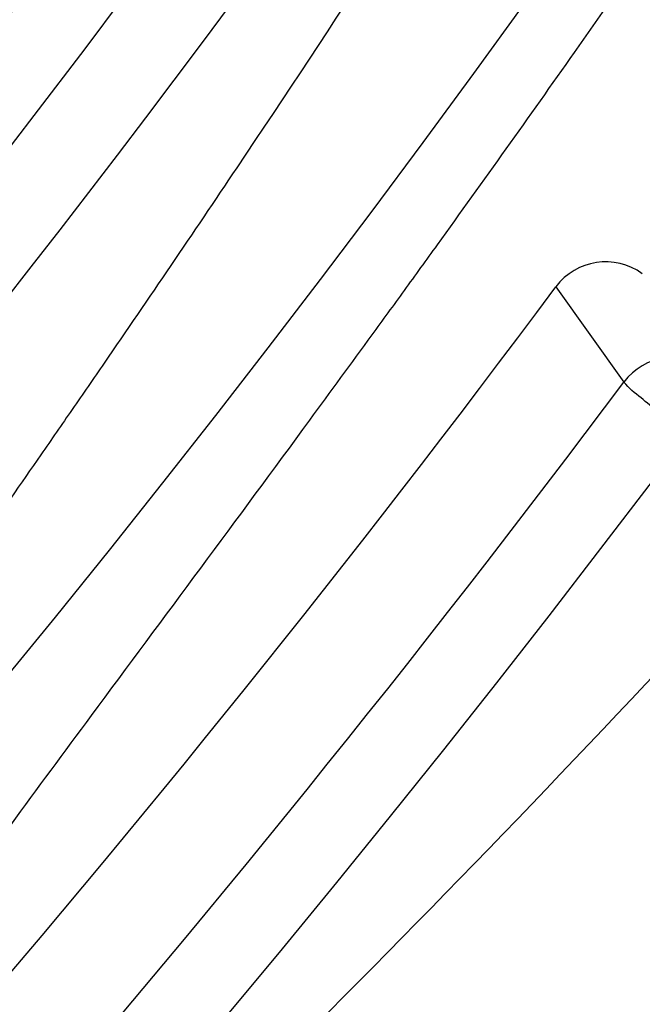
# Model space of a CAD drawing. Header units: millimetres. Extents: x 0 to 297, y 0 to 210.
# Tile 31 of 256: x 141.7331 to 141.7601, y 90.4493 to 90.492. Entities that reach past the tile are written whole.
import ezdxf

# ---------------------------------------------------------------- set-up
doc = ezdxf.new("R2010")
doc.units = ezdxf.units.MM
doc.header["$LTSCALE"] = 16.335
doc.layers.get('0').update_dxf_attribs({"linetype": 'CONTINUOUS'})
for name, color, linetype in [('01_GLOBAL', 7, 'CONTINUOUS'), ('INTFCLR_1', 7, 'CONTINUOUS'), ('INTFCLR_144815', 7, 'CONTINUOUS')]:
    doc.layers.add(name, color=color, linetype=linetype)

msp = doc.modelspace()

# ---------------------------------------------------------------- linework, layer by layer
at = {"color": 7, "linetype": 'Continuous'}
msp.add_circle((142.5788034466, 92.2083412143), 3.42, dxfattribs=at)
at = {"color": 9, "linetype": 'Continuous'}
msp.add_arc((142.5788034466, 92.2083412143), 3.3761688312, 182.9674534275, 267.0325465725, dxfattribs=at)
at = {"layer": '01_GLOBAL', "color": 7, "linetype": 'Continuous'}
msp.add_circle((142.5788034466, 92.2083412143), 3.465, dxfattribs=at)
at = {"layer": 'INTFCLR_1', "color": 6, "linetype": 'Continuous'}
for radius in [0.5431065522, 0.5161422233]:
    msp.add_arc((141.273551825, 90.84008959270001), radius, 270, 90.00000002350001, dxfattribs=at)
for points, knots in [([(141.6277114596, 91.22708959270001), (141.62722335, 91.22708959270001), (141.6272941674, 91.2251154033), (141.6286240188, 91.2237135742), (141.6303773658, 91.2209404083), (141.6330579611, 91.2176754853), (141.636536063, 91.21338186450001), (141.6409148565, 91.2081556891), (141.6460561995, 91.2020006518), (141.6515635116, 91.19533394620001), (141.6570035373, 91.1886267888), (141.6620669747, 91.18224014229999), (141.6667156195, 91.1762455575), (141.6709428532, 91.17066993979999), (141.6747632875, 91.16552206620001), (141.678203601, 91.1607902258), (141.6812975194, 91.15645408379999), (141.684076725, 91.1524886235), (141.6865629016, 91.14888322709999), (141.6887839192, 91.1456142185), (141.6907670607, 91.14265455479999), (141.6925435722, 91.139969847), (141.6941233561, 91.1375556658), (141.6955259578, 91.1353899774), (141.6967707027, 91.1334503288), (141.6978866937, 91.13169669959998), (141.6988796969, 91.1301244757), (141.6997620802, 91.12871811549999), (141.7005836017, 91.12740101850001), (141.7014128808, 91.12606327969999), (141.7023097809, 91.1246072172), (141.7032931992, 91.12299941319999), (141.7043734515, 91.121219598), (141.7055619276, 91.1192446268), (141.706875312, 91.1170411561), (141.7083246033, 91.11458304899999), (141.7099237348, 91.11183694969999), (141.7116817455, 91.10877663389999), (141.7136163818, 91.10535704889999), (141.7157436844, 91.1015316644), (141.7180830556, 91.0972414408), (141.7206593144, 91.0924115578), (141.7234900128, 91.0869698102), (141.726590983, 91.0808326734), (141.7299816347, 91.0738979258), (141.7336899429, 91.06602274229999), (141.7377398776, 91.05703497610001), (141.7421529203, 91.0467148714), (141.7469453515, 91.0347982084), (141.7521299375, 91.02090744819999), (141.7576364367, 91.0047235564), (141.7631009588, 90.9866925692), (141.7681397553, 90.9675743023), (141.7724835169, 90.948235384), (141.7760959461, 90.928843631), (141.7789762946, 90.9094758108), (141.7811396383, 90.8901288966), (141.78259316, 90.8708485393), (141.7833500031, 90.85161596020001), (141.7834187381, 90.8324615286), (141.782807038, 90.8133676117), (141.7815194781, 90.7943366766), (141.7795595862, 90.7753839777), (141.7769236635, 90.75647136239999), (141.7736112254, 90.7376240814), (141.7696058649, 90.7188012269), (141.7649044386, 90.700026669), (141.7595680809, 90.6815608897), (141.7539109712, 90.6643011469), (141.7483372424, 90.6489785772), (141.7431614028, 90.6358921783), (141.7384031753, 90.6246472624), (141.7340415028, 90.6149110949), (141.7300563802, 90.60642995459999), (141.7264192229, 90.5989959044), (141.7231040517, 90.5924542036), (141.7200858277, 90.5866790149), (141.7173473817, 90.581575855), (141.7148681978, 90.57706222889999), (141.7126227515, 90.5730569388), (141.7105887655, 90.5694929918), (141.7087453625, 90.56631374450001), (141.7070795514, 90.563481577), (141.705579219, 90.560962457), (141.7042282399, 90.55871863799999), (141.7030062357, 90.55670860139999), (141.701896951, 90.554899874), (141.7008702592, 90.5532389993), (141.6998448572, 90.5515926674), (141.698741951, 90.54983502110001), (141.697495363, 90.547864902), (141.6960930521, 90.5456696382), (141.6945138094, 90.5432229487), (141.6927331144, 90.5404962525), (141.6907308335, 90.5374685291), (141.6884841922, 90.5341192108), (141.6859642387, 90.5304209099), (141.6831423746, 90.52634758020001), (141.6799866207, 90.5218758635), (141.6764721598, 90.51699345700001), (141.6725652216, 90.5116795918), (141.668231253, 90.50591584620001), (141.6634587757, 90.49971750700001), (141.6582464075, 90.493104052), (141.6526341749, 90.48615232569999), (141.646910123, 90.4792048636), (141.6415439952, 90.4727739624), (141.6369559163, 90.4673043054), (141.633315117, 90.4628207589), (141.6305101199, 90.4594209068), (141.6286771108, 90.45653647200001), (141.6273060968, 90.45510292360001), (141.6272194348, 90.45308959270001), (141.6277114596, 90.45308959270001)], [0, 0, 0, 0, 0.0017146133, 0.0041239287, 0.0077631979, 0.0127375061, 0.019147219, 0.0271011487, 0.0367138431, 0.0473099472, 0.0574795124, 0.0670486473, 0.07593967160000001, 0.0841262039, 0.0916267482, 0.0984583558, 0.1046766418, 0.1103381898, 0.1154683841, 0.1200606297, 0.1242209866, 0.1279830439, 0.1313690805, 0.1343557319, 0.1370466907, 0.1394649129, 0.141657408, 0.1435788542, 0.1452969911, 0.147110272, 0.1491076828, 0.1513042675, 0.1537308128, 0.1564212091, 0.1594011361, 0.1627417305, 0.1664450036, 0.1705638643, 0.1751393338, 0.1802462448, 0.1859394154, 0.1923045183, 0.1994748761, 0.2074861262, 0.2164579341, 0.2265900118, 0.2380620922, 0.2510852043, 0.2660147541, 0.2831767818, 0.3031618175, 0.3260557, 0.3493456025, 0.3725974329, 0.3956655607, 0.4186206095, 0.4413650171, 0.4640353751, 0.4865253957, 0.5089623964, 0.531306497, 0.5536180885, 0.5759523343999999, 0.598223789, 0.6206818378, 0.6431588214, 0.6658101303, 0.6886542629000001, 0.710664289, 0.7296002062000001, 0.7459208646, 0.7600932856, 0.7724882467, 0.7833944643, 0.793008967, 0.8015592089, 0.8091555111, 0.8158987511, 0.8219029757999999, 0.8272448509, 0.832028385, 0.8363175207, 0.8401542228, 0.8435703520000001, 0.8466171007, 0.8493545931, 0.8518335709, 0.8540704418, 0.8562135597, 0.8586467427, 0.8613594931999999, 0.864403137, 0.8677972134, 0.87158895, 0.8758429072, 0.8805481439, 0.8857559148, 0.8915631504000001, 0.8979547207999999, 0.9049814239, 0.9126947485, 0.9211229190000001, 0.9303127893, 0.9401736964, 0.9507020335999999, 0.9616958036, 0.9717974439, 0.9801138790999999, 0.9868020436, 0.9920080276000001, 0.9957951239, 0.9982716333, 1, 1, 1, 1]), ([(141.6277114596, 90.45308959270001), (141.628171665, 90.45308959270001), (141.6293857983, 90.4535584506), (141.6315047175, 90.4546851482), (141.6344755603, 90.4566024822), (141.6382959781, 90.45932618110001), (141.6430293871, 90.46297042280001), (141.6486619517, 90.46758769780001), (141.6548706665, 90.47298156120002), (141.6611699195, 90.47874448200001), (141.6671157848, 90.4844418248), (141.6725640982, 90.4898702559), (141.6775235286, 90.49499331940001), (141.6820174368, 90.4997851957), (141.6860792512, 90.50424019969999), (141.6897364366, 90.50835687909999), (141.6930192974, 90.51213812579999), (141.695970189, 90.5156093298), (141.6986132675, 90.51877794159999), (141.7009775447, 90.5216603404), (141.7030883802, 90.5242738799), (141.7049778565, 90.526646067), (141.7066938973, 90.528827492), (141.7083843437, 90.53100071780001), (141.7101852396, 90.53334413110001), (141.7120971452, 90.53586602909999), (141.7139888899, 90.53839686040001), (141.7158471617, 90.5409158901), (141.7177807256, 90.5435730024), (141.719921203, 90.54655873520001), (141.7223135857, 90.5499520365), (141.7249869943, 90.55381783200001), (141.7279695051, 90.558226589), (141.7312859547, 90.56325135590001), (141.7349620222, 90.56898214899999), (141.739037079, 90.5755449), (141.7435494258, 90.58308452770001), (141.7485344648, 90.591778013), (141.7540294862, 90.6018595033), (141.760066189, 90.61360340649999), (141.766684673, 90.62742065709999), (141.7737557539, 90.64350792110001), (141.780825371, 90.6613597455), (141.7874356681, 90.68018148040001), (141.7933066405, 90.6992600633), (141.7983875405, 90.71840914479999), (141.8026952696, 90.7376081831), (141.8062277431, 90.7567556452), (141.8090134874, 90.77590353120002), (141.811058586, 90.7949702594), (141.8123825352, 90.81398619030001), (141.8129971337, 90.83293247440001), (141.8129122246, 90.8518123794), (141.8121342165, 90.87063713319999), (141.8106673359, 90.8893947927), (141.8085112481, 90.9080934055), (141.8056642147, 90.9267302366), (141.8021262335, 90.9452767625), (141.7978831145, 90.9637745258), (141.7929277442, 90.9822003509), (141.7872355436, 91.0005755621), (141.7808222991, 91.0188067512), (141.7739442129, 91.03620618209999), (141.7670434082, 91.0519657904), (141.7605810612, 91.0655293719), (141.7546880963, 91.07706645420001), (141.7493295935, 91.08696962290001), (141.7444701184, 91.0955139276), (141.7400702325, 91.1029297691), (141.7360941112, 91.1093927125), (141.7325006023, 91.1150506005), (141.7292596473, 91.12001098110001), (141.726339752, 91.12437206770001), (141.7237187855, 91.128203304), (141.7213647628, 91.13157857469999), (141.7192605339, 91.1345456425), (141.717372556, 91.1371689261), (141.7156764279, 91.13949490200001), (141.7140548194, 91.1416921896), (141.7123690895, 91.1439503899), (141.7105117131, 91.1464071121), (141.7085985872, 91.1489024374), (141.7066793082, 91.1513715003), (141.7047357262, 91.15383994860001), (141.7026024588, 91.1565116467), (141.7002196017, 91.15944934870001), (141.69755058, 91.1626834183), (141.6945697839, 91.1662275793), (141.6912418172, 91.1701004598), (141.6875371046, 91.1743119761), (141.6834171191, 91.178874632), (141.6788518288, 91.1837864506), (141.6738154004, 91.18903530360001), (141.6682758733, 91.1946010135), (141.6622344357, 91.2004349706), (141.6557918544, 91.2063757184), (141.6493931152, 91.21197413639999), (141.6435362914, 91.2168073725), (141.6386043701, 91.22062540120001), (141.6346411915, 91.223465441), (141.6315795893, 91.22545094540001), (141.6294126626, 91.22660901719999), (141.6281767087, 91.22708959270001), (141.6277114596, 91.22708959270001)], [0, 0, 0, 0, 0.0015510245, 0.0042404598, 0.008161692, 0.0134191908, 0.0200669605, 0.0282845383, 0.0379646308, 0.04778133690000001, 0.0570562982, 0.0657163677, 0.0737008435, 0.0810864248, 0.08785639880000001, 0.09401872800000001, 0.09964461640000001, 0.1047327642, 0.1093734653, 0.1135510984, 0.1172970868, 0.1206958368, 0.1237721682, 0.1266512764, 0.1299751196, 0.1337328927, 0.1373171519, 0.1406241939, 0.1442827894, 0.1483924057, 0.1530055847, 0.1582756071, 0.1642330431, 0.1709447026, 0.1785661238, 0.1871788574, 0.1969791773, 0.2081785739, 0.2209513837, 0.2356728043, 0.2526768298, 0.2725784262, 0.2948857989, 0.3173719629, 0.3397942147, 0.362144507, 0.3841260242, 0.4060931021, 0.4277499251, 0.4493238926, 0.4707068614, 0.4919794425, 0.5131973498, 0.5343237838, 0.5554641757, 0.5765947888, 0.5977467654, 0.6189899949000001, 0.6402145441, 0.6616941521, 0.6832817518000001, 0.7050322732, 0.7268136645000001, 0.7463228, 0.7630041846, 0.7774428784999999, 0.7899800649, 0.8009502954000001, 0.8105690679, 0.8190401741, 0.8265233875, 0.8331581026, 0.8390096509, 0.8442114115, 0.8488026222, 0.8528784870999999, 0.8564706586, 0.8596954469, 0.8625805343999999, 0.8656744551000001, 0.8691928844, 0.8729603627, 0.8762716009, 0.879732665, 0.8835489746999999, 0.8877941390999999, 0.8924809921, 0.8976810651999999, 0.9034017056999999, 0.9096904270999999, 0.916584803, 0.9241199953, 0.932290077, 0.9411002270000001, 0.9505839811, 0.960593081, 0.9706330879, 0.9792338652, 0.9861845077, 0.991642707, 0.9956806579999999, 0.9984319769, 1, 1, 1, 1])]:
    msp.add_open_spline(points, degree=3, knots=knots, dxfattribs=at)
at = {"layer": 'INTFCLR_1', "color": 9, "linetype": 'Continuous'}
for points, knots in [([(141.7274621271, 91.00790684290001), (141.7315912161, 90.9961048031), (141.7390893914, 90.97185256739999), (141.7462276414, 90.94067982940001), (141.7497519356, 90.91986040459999), (141.7511690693, 90.91003879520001), (141.7520562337, 90.903430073), (141.7542266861, 90.88522496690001), (141.7563129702, 90.8552042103), (141.7560193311, 90.8250769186), (141.75492511, 90.80665849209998), (141.7544248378, 90.79993719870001), (141.7535799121, 90.7899339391), (141.7512498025, 90.76863348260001), (141.7458257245, 90.73651859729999), (141.7391945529, 90.7098498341), (141.7346932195, 90.69454437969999), (141.7328673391, 90.6885424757), (141.7295794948, 90.67824709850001), (141.7226337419, 90.6583743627), (141.7115361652, 90.63128552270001), (141.7001192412, 90.60802526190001), (141.6927555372, 90.5944485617), (141.6900841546, 90.589659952), (141.6861147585, 90.582673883), (141.6775648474, 90.56827510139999), (141.6639972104, 90.5475548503), (141.6473654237, 90.5249373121), (141.6353721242, 90.510182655), (141.6284582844, 90.5020841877), (141.6258517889, 90.4990615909), (141.6214530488, 90.49403413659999), (141.6133270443, 90.48498786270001), (141.6044845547, 90.4755649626), (141.5965053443, 90.4672222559), (141.5917239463, 90.4622035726), (141.5879282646, 90.458105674), (141.5854794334, 90.455268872), (141.5841304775, 90.4534756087), (141.5835709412, 90.4525240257), (141.5832318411, 90.4518413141), (141.5833749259, 90.4509528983), (141.5852684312, 90.45133920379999), (141.5873513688, 90.45233756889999), (141.5911230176, 90.4543766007), (141.5947207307, 90.45666834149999), (141.5976748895, 90.4586369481), (141.5995705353, 90.45994039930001), (141.602756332, 90.46217006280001), (141.6078515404, 90.4659004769), (141.6149715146, 90.47143524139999), (141.62561538, 90.4801941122), (141.6351418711, 90.48873792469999), (141.6434777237, 90.4967321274), (141.649452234, 90.502628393), (141.6602195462, 90.51373015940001), (141.6755659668, 90.5310421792), (141.6935858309, 90.5540599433), (141.7064887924, 90.5729162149), (141.7141583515, 90.5851797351), (141.7169899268, 90.589838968), (141.721250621, 90.59698783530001), (141.7303494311, 90.61303956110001), (141.743335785, 90.63909440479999), (141.7522698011, 90.66086912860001), (141.7564146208, 90.6721475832)], [0, 0, 0, 0, 0.0419354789, 0.08505031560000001, 0.1071497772, 0.1127379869, 0.1183317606, 0.1295131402, 0.1742263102, 0.2191466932, 0.230445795, 0.2361065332, 0.241751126, 0.2641147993, 0.3079545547, 0.3508736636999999, 0.3561840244, 0.3614616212, 0.3719139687, 0.3924297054, 0.4320526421, 0.4700131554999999, 0.4792642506, 0.483852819, 0.4884035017, 0.5062126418, 0.5400088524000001, 0.5714206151, 0.6003317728, 0.6037560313, 0.6071340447, 0.6137178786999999, 0.6261602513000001, 0.6479155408, 0.6570536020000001, 0.6648783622, 0.6711643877, 0.6757843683, 0.6774462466, 0.6786751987, 0.6794900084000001, 0.6799813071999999, 0.6813020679, 0.6842478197, 0.6888651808, 0.6950795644, 0.6987591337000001, 0.70073729, 0.7027989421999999, 0.7117993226, 0.7219139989, 0.7330405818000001, 0.7580265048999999, 0.7648041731, 0.7717766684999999, 0.7861782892, 0.816667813, 0.8493175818, 0.8841610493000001, 0.8932352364, 0.8978283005, 0.9024468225, 0.9211469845, 0.9596997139, 1, 1, 1, 1]), ([(141.5894748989, 90.4530895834), (141.5892979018, 90.4530896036), (141.5888645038, 90.453175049), (141.5888868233, 90.45395412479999), (141.5893505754, 90.4547556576), (141.5901524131, 90.4559470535), (141.5913747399, 90.4574296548), (141.5929802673, 90.4592514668), (141.5949656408, 90.4613878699), (141.5971947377, 90.4637206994), (141.5996190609, 90.4662163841), (141.6031782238, 90.46985252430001), (141.6105296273, 90.4773399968), (141.6195432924, 90.486704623), (141.6278287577, 90.4956995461), (141.6323134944, 90.500698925), (141.6349707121, 90.50370456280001), (141.642015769, 90.5117541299), (141.6542358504, 90.5264206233), (141.6711890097, 90.54891642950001), (141.6850238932, 90.56953556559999), (141.6937443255, 90.58386952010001), (141.6977917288, 90.5908225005), (141.7005148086, 90.5955870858), (141.7080176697, 90.6090898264), (141.7196527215, 90.63222718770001), (141.7309710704, 90.65919529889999), (141.7380553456, 90.6789827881), (141.7414080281, 90.689232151), (141.74326968, 90.6952065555), (141.7478571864, 90.7104352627), (141.754617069, 90.7369742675), (141.7601493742, 90.7689508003), (141.7625257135, 90.7901596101), (141.7633872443, 90.80011831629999), (141.7638973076, 90.8068091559), (141.7650129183, 90.8251434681), (141.7653124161, 90.8551382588), (141.7631848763, 90.8850242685), (141.7609722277, 90.9031442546), (141.7600677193, 90.9097228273), (141.758622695, 90.9195008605), (141.7550282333, 90.9402318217), (141.7477475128, 90.9712699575), (141.7401050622, 90.9953997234), (141.7358975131, 91.00714062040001)], [0, 0, 0, 0, 0.0008731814, 0.0017184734, 0.0032338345, 0.0055641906, 0.008732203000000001, 0.0127298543, 0.0175349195, 0.0231216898, 0.028646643, 0.0346996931, 0.0482229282, 0.0804128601, 0.09881585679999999, 0.1085510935, 0.1135452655, 0.1186072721, 0.1613234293, 0.207686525, 0.2575125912, 0.2837456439, 0.2904463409, 0.297201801, 0.3108185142, 0.3666506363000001, 0.4248611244, 0.4549770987, 0.470314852, 0.4780577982, 0.4858479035, 0.548777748, 0.6130125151, 0.6457681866, 0.6540348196, 0.6623247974, 0.6788712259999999, 0.7446474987, 0.8101274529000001, 0.8265054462, 0.8346996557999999, 0.8428862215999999, 0.8752668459, 0.9384715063, 1, 1, 1, 1]), ([(141.7649089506, 90.6730772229), (141.7606921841, 90.6618533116), (141.7516012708, 90.6401818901), (141.7383996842, 90.6142741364), (141.729153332, 90.5983162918), (141.7248221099, 90.59120649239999), (141.7219426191, 90.5865709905), (141.7141390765, 90.5743632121), (141.7010108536, 90.5555935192), (141.682686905, 90.5326915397), (141.6670865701, 90.5154692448), (141.6561431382, 90.5044244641), (141.6500687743, 90.4985557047), (141.641588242, 90.49059314), (141.6318993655, 90.48208461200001), (141.6210804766, 90.47336316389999), (141.6138416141, 90.46784859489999), (141.6086624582, 90.4641311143), (141.6054252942, 90.4619084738), (141.6034970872, 90.4606082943), (141.6005042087, 90.4586453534), (141.596782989, 90.4563489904), (141.5933015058, 90.45442830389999), (141.5910052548, 90.45342592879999), (141.589904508, 90.45308953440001), (141.5894748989, 90.4530895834)], [0, 0, 0, 0, 0.1254315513, 0.2455803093, 0.303919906, 0.3183349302, 0.3326730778, 0.3610075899, 0.4699051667, 0.5720939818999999, 0.66765685, 0.7128428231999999, 0.7347306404, 0.7560139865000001, 0.8345380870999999, 0.8695395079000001, 0.9013775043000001, 0.9297258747, 0.9362221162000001, 0.9424563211, 0.9540556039, 0.9736565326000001, 0.9882336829, 0.9955056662, 1, 1, 1, 1])]:
    msp.add_open_spline(points, degree=3, knots=knots, dxfattribs=at)
at = {"layer": 'INTFCLR_144815', "color": 9, "linetype": 'Continuous'}
msp.add_line((141.7563931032, 90.48042738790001), (141.7593485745, 90.4762959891), dxfattribs=at)
at = {"layer": 'INTFCLR_144815', "color": 6, "linetype": 'Continuous'}
for radius in [0.5743020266, 0.5472855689]:
    msp.add_circle((141.273551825, 90.84008959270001), radius, dxfattribs=at)
for centre, radius, start, end in [((141.273551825, 90.84008959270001), 0.7917112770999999, 313.9937911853, 154.5150993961), ((141.273551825, 90.84008959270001), 0.7647112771, 312.9543589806, 154.5144414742), ((141.273551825, 90.84008959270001), 0.73941501, 282.2440355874, 71.2863570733), ((141.273551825, 90.84008959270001), 0.5834285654, 308.490992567, 51.50900743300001), ((141.273551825, 90.84008959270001), 0.6104450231, 316.9838592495, 43.0161407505), ((141.273551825, 90.84008959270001), 0.5760164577, 313.9992414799, 46.00075850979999), ((141.273551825, 90.84008959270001), 0.5361020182, 295.6072723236, 334.3927276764), ((141.7585569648, 90.47881316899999), 0.002699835, 53.96556096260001, 143.2774542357), ((141.273551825, 90.84008959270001), 0.6020735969, 314.9016631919, 323.3180519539), ((141.7615098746, 90.4746761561), 0.0027008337, 54.0981033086, 143.149484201)]:
    msp.add_arc(centre, radius, start, end, dxfattribs=at)
at = {"layer": 'INTFCLR_144815', "color": 9, "linetype": 'Continuous'}
for centre, radius, start, end in [((141.273551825, 90.84008959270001), 0.7345008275, 292.4997540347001, 54.0964566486), ((141.2735550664, 90.84009111), 0.6625959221, 292.4997540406, 54.09645665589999), ((141.2735749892, 90.84009512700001), 0.6513931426, 311.2505121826, 48.7494878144), ((141.2735518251, 90.84008959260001), 0.5937131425, 314.0862202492, 45.9137797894), ((141.273551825, 90.84008959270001), 0.5795156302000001, 313.8592910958, 46.1407088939), ((141.273551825, 90.84008959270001), 0.5757241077, 314.0319604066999, 45.9680396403), ((141.273551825, 90.84008959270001), 0.7495956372, 203.8266800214, 313.0809380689), ((141.273551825, 90.84008959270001), 0.7585963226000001, 203.8278898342, 312.5732768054), ((141.273551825, 90.84008959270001), 0.7855942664, 203.8266800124, 319.1799903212), ((141.2735518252, 90.8400895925), 0.6069137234, 314.7125410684, 323.1719395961), ((141.2695828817, 90.9241527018), 0.6732639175, 311.9772585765, 316.8660505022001)]:
    msp.add_arc(centre, radius, start, end, dxfattribs=at)
at = {"layer": 'INTFCLR_144815', "color": 6, "linetype": 'Continuous'}
for points, knots in [([(141.6746009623, 90.43958975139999), (141.6743294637, 90.43959473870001), (141.6739346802, 90.44051627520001), (141.6745467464, 90.4413356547), (141.6750158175, 90.4423304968), (141.6756162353, 90.44328992), (141.6763427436, 90.4444157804), (141.6772268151, 90.4456987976), (141.6782605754, 90.44714833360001), (141.6794495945, 90.44876833), (141.6807951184, 90.4505653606), (141.6822994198, 90.4525454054), (141.6839649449, 90.45471611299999), (141.6857956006, 90.45708743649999), (141.6877946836, 90.4596693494), (141.6899625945, 90.4624689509), (141.6922956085, 90.46548894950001), (141.6947877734, 90.46873001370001), (141.6974360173, 90.4721973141), (141.7002434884, 90.4759050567), (141.7032142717, 90.479869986), (141.7063442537, 90.4840993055), (141.7096232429, 90.48859288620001), (141.7130388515, 90.4933481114), (141.7165811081, 90.4983662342), (141.7202374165, 90.50364521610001), (141.7239937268, 90.50918105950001), (141.7278347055, 90.5149677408), (141.731743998, 90.52099726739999), (141.735704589, 90.5272598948), (141.7396991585, 90.53374437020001), (141.7437104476, 90.540438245), (141.7477216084, 90.5473282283), (141.7517165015, 90.5544005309), (141.7556799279, 90.56164117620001), (141.7595977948, 90.56903626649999), (141.7634572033, 90.57657217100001), (141.767246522, 90.5842357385), (141.7709553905, 90.5920144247), (141.7745746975, 90.5998964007), (141.7780965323, 90.60787062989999), (141.7815140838, 90.6159268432), (141.7848215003, 90.6240554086), (141.7880144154, 90.63224886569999), (141.7910827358, 90.6404831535), (141.7940232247, 90.64874868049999), (141.7968372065, 90.6570474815), (141.7995279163, 90.6653897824), (141.8020958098, 90.6737784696), (141.8045374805, 90.68220316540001), (141.8068514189, 90.6906590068), (141.8090350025, 90.6991353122), (141.811086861, 90.7076240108), (141.8130074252, 90.7161235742), (141.8147973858, 90.72463376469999), (141.8164574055, 90.7331545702), (141.8179878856, 90.74168503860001), (141.8193889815, 90.750222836), (141.8206608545, 90.75876512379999), (141.8218038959, 90.7673101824), (141.8228186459, 90.77585753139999), (141.8237055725, 90.7844065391), (141.8244651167, 90.7929567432), (141.8250976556, 90.80150752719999), (141.8256035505, 90.8100588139), (141.825983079, 90.8186102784), (141.8262364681, 90.8271620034), (141.8263638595, 90.8357137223), (141.8263653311, 90.8442655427), (141.8262408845, 90.8528172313), (141.825990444, 90.8613689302), (141.8256138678, 90.8699203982), (141.8251109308, 90.8784716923), (141.8244813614, 90.887022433), (141.8237248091, 90.89557247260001), (141.8228408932, 90.9041213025), (141.821829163, 90.912668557), (141.8206891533, 90.9212135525), (141.8194203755, 90.92975547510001), (141.8180223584, 90.9382932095), (141.8164946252, 90.9468255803), (141.8148367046, 90.9553513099), (141.8130483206, 90.963868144), (141.8111294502, 90.9723729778), (141.8090801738, 90.9808627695), (141.8069004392, 90.98933536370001), (141.8045900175, 90.9977893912), (141.8021489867, 91.00622242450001), (141.7995780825, 91.01463013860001), (141.7968786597, 91.02300697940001), (141.794052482, 91.0313470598), (141.7911015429, 91.0396447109), (141.7880284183, 91.0478935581), (141.7848363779, 91.0560864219), (141.7815294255, 91.0642154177), (141.7781123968, 91.07227190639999), (141.7745910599, 91.08024645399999), (141.7709722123, 91.0881288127), (141.7672637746, 91.0959079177), (141.7634748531, 91.1035719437), (141.7596157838, 91.11110838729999), (141.7556981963, 91.11850409), (141.7517349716, 91.12574544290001), (141.7477402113, 91.1328185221), (141.7437291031, 91.139709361), (141.7397177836, 91.14640416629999), (141.7357230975, 91.1528896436), (141.7317622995, 91.15915334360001), (141.7278527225, 91.165183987), (141.7240113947, 91.17097180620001), (141.7202546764, 91.17650879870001), (141.7165979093, 91.18178892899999), (141.7130551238, 91.18680822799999), (141.7096387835, 91.1915648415), (141.7063596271, 91.1960589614), (141.7032265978, 91.2002926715), (141.7002468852, 91.2042696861), (141.6974259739, 91.20799513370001), (141.6947677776, 91.2114752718), (141.6922747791, 91.2147172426), (141.689948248, 91.21772876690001), (141.6877884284, 91.2205179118), (141.6857947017, 91.2230929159), (141.6839658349, 91.225461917), (141.6823001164, 91.22763286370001), (141.6807955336, 91.2296132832), (141.6794499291, 91.23141037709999), (141.6782609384, 91.2330304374), (141.6772266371, 91.234480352), (141.6763438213, 91.235762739), (141.6756133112, 91.23689083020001), (141.6750243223, 91.237843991), (141.6745991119, 91.2386960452), (141.6741632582, 91.23944360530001), (141.6741898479, 91.240581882), (141.6746009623, 91.240589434)], [0, 0, 0, 0, 0.0009311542, 0.0023661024, 0.0034197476, 0.004708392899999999, 0.006238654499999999, 0.0080169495, 0.0100497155, 0.0123440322, 0.0149074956, 0.0177478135, 0.0208710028, 0.0242896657, 0.0280205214, 0.0320682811, 0.0364316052, 0.0411066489, 0.04608797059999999, 0.0513925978, 0.0570544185, 0.0630770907, 0.069434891, 0.0761294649, 0.08315356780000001, 0.09049758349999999, 0.0981493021, 0.1060937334, 0.1143137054, 0.1227901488, 0.1315025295, 0.1404294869, 0.1495493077, 0.1588404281, 0.1682819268, 0.1778537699, 0.1875370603, 0.197314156, 0.207168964, 0.217086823, 0.2270545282, 0.2370604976, 0.2470942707, 0.2571461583, 0.2672135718, 0.2772260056, 0.2872285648, 0.2972614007, 0.3072826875, 0.3173107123, 0.3273382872, 0.3373435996, 0.3473246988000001, 0.3572841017, 0.367223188, 0.3771444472, 0.387051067, 0.3969410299, 0.4068119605, 0.4166652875, 0.4265028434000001, 0.4363264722, 0.4461370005, 0.4559367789, 0.4657270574, 0.4755104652, 0.4852884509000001, 0.4950636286, 0.5048374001, 0.5146124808, 0.5243903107, 0.5341735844, 0.5439637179, 0.5537632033, 0.5635732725, 0.5733961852, 0.5832332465, 0.5930862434, 0.6029564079, 0.6128446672, 0.6227518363, 0.6326790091, 0.6426268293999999, 0.6525927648, 0.6625749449, 0.6725742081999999, 0.6825911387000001, 0.6926266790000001, 0.7026779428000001, 0.7127386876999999, 0.7228052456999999, 0.7328732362, 0.7429368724, 0.7529895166, 0.7630233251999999, 0.7730292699, 0.7829971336, 0.7929151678, 0.8027701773, 0.8125475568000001, 0.8222311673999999, 0.8318035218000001, 0.8412455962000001, 0.8505374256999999, 0.8596580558, 0.8685859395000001, 0.8772993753, 0.8857769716, 0.8939982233, 0.9019439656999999, 0.9095970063, 0.9169424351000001, 0.9239679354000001, 0.9306640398, 0.9370242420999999, 0.9430448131, 0.9487246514, 0.9540648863, 0.9590688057, 0.9637413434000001, 0.9680887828, 0.9721183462, 0.9758379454, 0.9792560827, 0.9823810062, 0.9852211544, 0.9877847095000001, 0.9900792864, 0.992112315, 0.993890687, 0.995421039, 0.9967097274, 0.9977633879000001, 0.9985900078, 1, 1, 1, 1]), ([(141.6876600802, 91.22708959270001), (141.6873876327, 91.22708959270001), (141.6869901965, 91.2261607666), (141.6875708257, 91.2253271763), (141.6880138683, 91.224310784), (141.6885845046, 91.22333053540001), (141.6892758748, 91.22218000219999), (141.6901180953, 91.2208688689), (141.6911032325, 91.2193879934), (141.6922361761, 91.21773389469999), (141.693517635, 91.2159004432), (141.6949495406, 91.213881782), (141.696533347, 91.21167127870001), (141.6982702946, 91.2092621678), (141.7001613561, 91.20664723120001), (141.702206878, 91.20381933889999), (141.7044067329, 91.2007711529), (141.7067598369, 91.1974957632), (141.7092643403, 91.193986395), (141.7119171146, 91.1902371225), (141.7147138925, 91.18624270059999), (141.7176489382, 91.1819990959), (141.7207150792, 91.1775035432), (141.7239035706, 91.17275489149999), (141.7272041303, 91.1677537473), (141.7306050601, 91.1625025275), (141.7340933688, 91.1570055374), (141.737654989, 91.1512689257), (141.7412750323, 91.1453005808), (141.7449380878, 91.1391099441), (141.7486285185, 91.1327077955), (141.7523307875, 91.12610594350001), (141.7560297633, 91.1193168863), (141.759710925, 91.11235358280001), (141.7633605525, 91.10522919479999), (141.7669658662, 91.0979568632), (141.7705151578, 91.0905494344), (141.7739978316, 91.08301930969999), (141.7774044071, 91.0753783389), (141.7807265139, 91.06763769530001), (141.7839568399, 91.0598078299), (141.7870890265, 91.0518985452), (141.7901177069, 91.0439187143), (141.7930382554, 91.0358767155), (141.7958469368, 91.02777984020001), (141.7985405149, 91.0196351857), (141.8011165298, 91.0114486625), (141.8035728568, 91.0032261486), (141.8059080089, 90.9949723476), (141.8081207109, 90.9866920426), (141.8102101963, 90.97838888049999), (141.8121758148, 90.9700666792), (141.814017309, 90.9617281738), (141.8157344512, 90.95337641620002), (141.8173273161, 90.9450134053), (141.8187959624, 90.93664150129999), (141.8201406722, 90.9282620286), (141.8213616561, 90.9198768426), (141.8224592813, 90.9114868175), (141.823433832, 90.90309336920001), (141.8242856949, 90.8946969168), (141.8250151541, 90.8862985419), (141.8256225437, 90.8778984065), (141.8261081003, 90.8694973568), (141.8264720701, 90.8610953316), (141.826714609, 90.8526929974), (141.8268358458, 90.84429018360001), (141.8268358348, 90.8358874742), (141.8267145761, 90.82748467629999), (141.8264720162, 90.8190823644), (141.8261080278, 90.8106804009), (141.8256224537, 90.8022794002), (141.8250150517, 90.79387936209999), (141.8242855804, 90.78548105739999), (141.823433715, 90.7770847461), (141.8224591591, 90.7686913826), (141.8213615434, 90.7603015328), (141.8201405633, 90.7519164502), (141.818795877, 90.7435371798), (141.8173272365, 90.7351653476), (141.8157344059, 90.7268025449), (141.8140172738, 90.71845084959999), (141.8121758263, 90.7101125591), (141.8102102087, 90.7017903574), (141.8081207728, 90.6934873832), (141.805908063, 90.68520703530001), (141.8035729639, 90.67695340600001), (141.801116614, 90.66873079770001), (141.7985406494, 90.6605444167), (141.7958470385, 90.6523996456), (141.7930384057, 90.6443028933), (141.7901178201, 90.636260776), (141.7870891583, 90.6282809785), (141.7839569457, 90.6203716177), (141.7807266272, 90.6125417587), (141.7774045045, 90.60480106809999), (141.7739979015, 90.5971600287), (141.7705152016, 90.5896298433), (141.7669658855, 90.582222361), (141.7633605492, 90.5749499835), (141.759710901, 90.567825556), (141.7560297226, 90.56086222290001), (141.7523307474, 90.55407316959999), (141.748628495, 90.5474713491), (141.7449380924, 90.54106924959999), (141.7412750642, 90.5348786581), (141.737655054, 90.528910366), (141.7340934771, 90.5231738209), (141.7306052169, 90.5176769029), (141.7272043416, 90.5124257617), (141.7239038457, 90.50742470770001), (141.7207154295, 90.50267616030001), (141.7176493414, 90.4981806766), (141.7147143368, 90.4939371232), (141.7119175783, 90.4899427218), (141.7092648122, 90.4861934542), (141.7067603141, 90.4826840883), (141.7044071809, 90.4794086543), (141.702207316, 90.4763604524), (141.700161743, 90.4735324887), (141.6982706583, 90.47091752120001), (141.6965336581, 90.4685083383), (141.6949498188, 90.466297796), (141.6935178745, 90.4642790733), (141.6922363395, 90.462445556), (141.691103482, 90.4607914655), (141.6901178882, 90.4593103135), (141.6892769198, 90.45799983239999), (141.6885816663, 90.4568471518), (141.6880221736, 90.45587298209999), (141.6876198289, 90.4550040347), (141.6872095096, 90.4542385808), (141.687244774, 90.45308959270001), (141.6876600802, 90.45308959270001)], [0, 0, 0, 0, 0.0009748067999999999, 0.0024843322, 0.0035889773, 0.0049377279, 0.0065370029, 0.0083930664, 0.0105121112, 0.0129009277, 0.0155662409, 0.0185155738, 0.0217561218, 0.0252958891, 0.029142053, 0.0333024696, 0.0377835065, 0.0425919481, 0.0477324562, 0.0532095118, 0.059024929, 0.0651792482, 0.071670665, 0.0784946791, 0.0856442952, 0.09310988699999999, 0.1008792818, 0.1089378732, 0.1172690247, 0.1258543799, 0.1346742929, 0.1437082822, 0.1529356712, 0.1623360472, 0.1718891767, 0.1815756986, 0.1913773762, 0.2012771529, 0.211259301, 0.2213094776, 0.2314148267, 0.2415638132, 0.2517458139, 0.2619526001, 0.2721754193, 0.2824085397, 0.2926450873, 0.3028812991, 0.3131119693, 0.3233349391, 0.3335463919, 0.3437455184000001, 0.3539296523, 0.3640990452, 0.3742517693, 0.3843890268, 0.3945097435, 0.4046157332, 0.4147062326, 0.4247836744, 0.4348478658, 0.4449015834, 0.4549448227, 0.4649806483, 0.4750093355, 0.4850340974, 0.4950553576, 0.5050763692, 0.5150976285, 0.5251223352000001, 0.5351510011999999, 0.5451866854, 0.5552299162, 0.5652834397, 0.5753475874, 0.5854247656, 0.5955152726, 0.6056208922, 0.6157416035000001, 0.6258785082, 0.6360313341, 0.6462002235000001, 0.6563845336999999, 0.6665832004, 0.6767949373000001, 0.6870173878, 0.6972484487, 0.7074841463, 0.7177211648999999, 0.7279537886, 0.7381770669, 0.7483834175, 0.7585658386, 0.7687147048, 0.7788200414, 0.7888703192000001, 0.7988525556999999, 0.8087524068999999, 0.8185541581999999, 0.8282407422, 0.8377939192, 0.8471943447, 0.8564217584, 0.8654556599, 0.8742755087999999, 0.8828608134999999, 0.8911918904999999, 0.8992503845, 0.907019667, 0.9144851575, 0.9216346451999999, 0.9284584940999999, 0.9349497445, 0.9411040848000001, 0.9469194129, 0.9523964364, 0.9575370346, 0.9623454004, 0.9668266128, 0.9709869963, 0.9748333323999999, 0.9783730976, 0.9816137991, 0.9845631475, 0.9872286, 0.9896174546, 0.9917366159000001, 0.9935927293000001, 0.995192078, 0.9965408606, 0.9976455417, 0.9985140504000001, 1, 1, 1, 1]), ([(141.7908088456, 90.84008959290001), (141.7908088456, 90.8347762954), (141.7906525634, 90.8241438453), (141.7899491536, 90.80819781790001), (141.7887751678, 90.792251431), (141.7871271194, 90.776305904), (141.7850015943, 90.7603638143), (141.7823948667, 90.74442991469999), (141.7793016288, 90.72851142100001), (141.7757175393, 90.7126188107), (141.7716413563, 90.69676642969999), (141.7670698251, 90.680975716), (141.7620073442, 90.66527174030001), (141.7564585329, 90.64968729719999), (141.7504384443, 90.6342639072), (141.7439673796, 90.6190510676), (141.7370796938, 90.6041105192), (141.7298227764, 90.5895143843), (141.7222605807, 90.5753482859), (141.7144767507, 90.56170595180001), (141.7065733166, 90.54868759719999), (141.6986695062, 90.5363951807), (141.6908948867, 90.52492250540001), (141.6833811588, 90.5143467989), (141.6762501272, 90.5047200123), (141.6696044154, 90.4960626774), (141.6635210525, 90.4883676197), (141.6580483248, 90.4816035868), (141.6532152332, 90.4757176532), (141.649021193, 90.4706547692), (141.6454650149, 90.4663430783), (141.6425175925, 90.4627414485), (141.6401862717, 90.4597543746), (141.6383808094, 90.4574452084), (141.6372501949, 90.4555080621), (141.6363191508, 90.4544341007), (141.6364430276, 90.45308959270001), (141.6367999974, 90.45308959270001)], [0, 0, 0, 0, 0.0373969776, 0.0748305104, 0.1123278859, 0.1499208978, 0.1876426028, 0.2255106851, 0.2635438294, 0.3017616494, 0.3401610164, 0.3787310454, 0.4174490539, 0.4562752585, 0.4951477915, 0.5339633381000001, 0.5726158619, 0.6109244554, 0.6486768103, 0.6856239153, 0.7214601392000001, 0.7558561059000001, 0.7884730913, 0.8189949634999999, 0.8471589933, 0.8727898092, 0.8958085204, 0.9161981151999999, 0.9340282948, 0.9494114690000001, 0.9624736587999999, 0.9733586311, 0.9821878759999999, 0.9890812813, 0.9941468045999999, 0.9974875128, 1, 1, 1, 1]), ([(141.6617698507, 90.43958975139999), (141.6615040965, 90.4395945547), (141.6610997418, 90.4404830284), (141.6617182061, 90.44128424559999), (141.6621863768, 90.4422460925), (141.6627882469, 90.44317635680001), (141.6635160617, 90.44426775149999), (141.6644022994, 90.44551214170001), (141.6654390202, 90.4469186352), (141.6666320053, 90.4484912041), (141.6679824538, 90.45023614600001), (141.669492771, 90.4521593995), (141.6711648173, 90.4542676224), (141.6730004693, 90.45656791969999), (141.6750016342, 90.4590682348), (141.6771699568, 90.4617769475), (141.6795068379, 90.4647030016), (141.6820130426, 90.46785547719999), (141.6846888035, 90.4712437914), (141.6875331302, 90.47487687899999), (141.6905433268, 90.4787625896), (141.6937142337, 90.48290664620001), (141.6970382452, 90.4873125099), (141.700505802, 90.49198182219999), (141.7041058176, 90.4969147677), (141.7078256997, 90.50210988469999), (141.7116512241, 90.50756361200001), (141.7155666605, 90.51327013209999), (141.7195551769, 90.519221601), (141.723599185, 90.5254083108), (141.7276807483, 90.5318189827), (141.7317819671, 90.5384410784), (141.7358853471, 90.54526115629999), (141.7399741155, 90.5522652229), (141.7440324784, 90.55943906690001), (141.7480458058, 90.56676855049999), (141.7520007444, 90.57423984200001), (141.7558852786, 90.5818396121), (141.7596887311, 90.5895551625), (141.763401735, 90.5973745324), (141.7670161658, 90.6052865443), (141.7705250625, 90.6132808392), (141.7739225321, 90.6213478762), (141.7772036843, 90.62947900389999), (141.7803644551, 90.6376662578), (141.7834015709, 90.6459024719), (141.7863124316, 90.6541811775), (141.7890950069, 90.6624965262), (141.7917478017, 90.6708433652), (141.7942696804, 90.6792168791), (141.7966599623, 90.6876130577), (141.7989181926, 90.6960280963), (141.8010442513, 90.7044589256), (141.8030381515, 90.71290260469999), (141.8049001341, 90.7213568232), (141.806630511, 90.7298193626), (141.8082297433, 90.7382885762), (141.8096983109, 90.74676286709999), (141.8110367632, 90.7552410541), (141.8122456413, 90.7637220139), (141.8133255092, 90.7722049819), (141.8142768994, 90.7806892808), (141.8151003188, 90.7891744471), (141.8157962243, 90.7976600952), (141.8163650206, 90.8061459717), (141.81680705, 90.81463191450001), (141.8171225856, 90.8231178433), (141.8173118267, 90.8316037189), (141.8173538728, 90.83726120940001), (141.8173538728, 90.8400895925)], [0, 0, 0, 0, 0.00181501, 0.0045946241, 0.006643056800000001, 0.0091526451, 0.0121366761, 0.0156081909, 0.0195807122, 0.0240687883, 0.0290862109, 0.0346476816, 0.0407671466, 0.0474603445, 0.0547437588, 0.0626358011, 0.0711532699, 0.0803146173, 0.09013637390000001, 0.1006350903, 0.1118217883, 0.1237004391, 0.136266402, 0.1495090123, 0.1634151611, 0.1779670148, 0.1931399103, 0.2089038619, 0.225223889, 0.2420611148, 0.2593736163, 0.2771176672, 0.2952488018, 0.3137228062, 0.3324966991, 0.3515294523, 0.3707824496, 0.3902198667, 0.4098089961, 0.4295201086, 0.4493266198, 0.4692049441, 0.4891342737, 0.5090965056, 0.5290766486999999, 0.5490606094, 0.5690374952, 0.588998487, 0.6089348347, 0.6288413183, 0.6487120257, 0.6685443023, 0.6883346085, 0.7080823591, 0.727785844, 0.7474459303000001, 0.7670626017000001, 0.7866380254, 0.8061732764, 0.8256710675, 0.8451338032, 0.8645648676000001, 0.88396741, 0.9033451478, 0.9227018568, 0.9420414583, 0.9613681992, 0.9806862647, 1, 1, 1, 1]), ([(141.697273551, 90.462254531), (141.6967799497, 90.4622631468), (141.6969977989, 90.4642114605), (141.6979966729, 90.4656783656), (141.6994788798, 90.468441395), (141.7016336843, 90.4716985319), (141.7044286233, 90.47589982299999), (141.7078886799, 90.48093683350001), (141.7120101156, 90.4869216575), (141.7166417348, 90.49368864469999), (141.7214502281, 90.5008184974), (141.7260779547, 90.50782619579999), (141.7303241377, 90.5143904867), (141.7341755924, 90.5204801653), (141.7376517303, 90.5260953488), (141.7407854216, 90.53125831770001), (141.7435925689, 90.5359738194), (141.7461025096, 90.54026471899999), (141.7483413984, 90.5441559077), (141.7503553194, 90.5477100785), (141.7523056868, 90.5511991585), (141.7542810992, 90.5547855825), (141.756251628, 90.55842150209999), (141.7580746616, 90.5618368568), (141.7596819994, 90.56489149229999), (141.7610993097, 90.5676182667), (141.7623496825, 90.57005015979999), (141.7635115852, 90.57233282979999), (141.7646807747, 90.5746540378), (141.7659513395, 90.5772036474), (141.7673560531, 90.5800568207), (141.7689129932, 90.58326245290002), (141.7706388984, 90.5868723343), (141.7725498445, 90.59094136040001), (141.7746595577, 90.59552519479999), (141.7769897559, 90.60070668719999), (141.7795554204, 90.6065679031), (141.7823768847, 90.6132141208), (141.7854814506, 90.6207895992), (141.7888947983, 90.62947330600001), (141.7926360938, 90.63948110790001), (141.796710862, 90.6510437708), (141.8011256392, 90.664508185), (141.8057663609, 90.6799921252), (141.8103228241, 90.6969747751), (141.8144933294, 90.714693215), (141.8181123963, 90.7325227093), (141.8211696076, 90.750411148), (141.8236662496, 90.768332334), (141.8256051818, 90.7862956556), (141.8269849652, 90.8042508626), (141.8278090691, 90.822188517), (141.8279920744, 90.8341294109), (141.8279920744, 90.8400895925)], [0, 0, 0, 0, 0.0036397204, 0.0085369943, 0.0157954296, 0.0255088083, 0.0378134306, 0.0528137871, 0.0706279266, 0.09136563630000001, 0.1132788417, 0.1340284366, 0.1532798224, 0.1709168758, 0.1871507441, 0.2019689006, 0.2154440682, 0.2276101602, 0.2386187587, 0.2485421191, 0.257728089, 0.268088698, 0.2787291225, 0.288218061, 0.2966314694, 0.3041773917, 0.3108751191, 0.3167920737, 0.3230614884, 0.3300369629, 0.337794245, 0.3465081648, 0.3563110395, 0.3672939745, 0.3796510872, 0.3935134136, 0.4091801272, 0.426821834, 0.4467452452, 0.4695381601, 0.4956096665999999, 0.5255127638, 0.5599184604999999, 0.6000687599, 0.6446728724, 0.6895337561, 0.7342496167, 0.7787833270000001, 0.8233104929, 0.8676315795, 0.9119694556, 0.9560574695, 1, 1, 1, 1]), ([(141.854556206, 90.84008959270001), (141.854556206, 90.83417305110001), (141.854365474, 90.8223264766), (141.8535059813, 90.80455875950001), (141.8520698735, 90.7867894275), (141.8500539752, 90.7690314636), (141.8474538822, 90.7512931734), (141.8442648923, 90.7335864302), (141.840482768, 90.71592810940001), (141.8361049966, 90.69834174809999), (141.8311322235, 90.6808588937), (141.8255700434, 90.66352007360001), (141.819431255, 90.6463765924), (141.8127387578, 90.6294920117), (141.8055286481, 90.61294345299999), (141.7978537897, 90.59682216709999), (141.7897868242, 90.5812328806), (141.7814226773, 90.5662917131), (141.7728785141, 90.5521208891), (141.7642909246, 90.5388414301), (141.7558091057, 90.5265629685), (141.7475842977, 90.51537331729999), (141.7397583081, 90.50533020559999), (141.7324520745, 90.49645676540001), (141.7257590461, 90.48874302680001), (141.7197426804, 90.48215179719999), (141.7144386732, 90.4766265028), (141.7098617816, 90.47210311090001), (141.7060075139, 90.46850908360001), (141.702872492, 90.46579321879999), (141.7004230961, 90.46386425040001), (141.6986830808, 90.46273699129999), (141.6976587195, 90.4622478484), (141.6972735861, 90.4622545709)], [0, 0, 0, 0, 0.0421262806, 0.0843423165, 0.1266346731, 0.1690355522, 0.2115703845, 0.2542598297, 0.2971145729, 0.3401274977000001, 0.3832739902, 0.4265077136, 0.469754, 0.5129025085, 0.5558024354, 0.5982549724, 0.6400077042, 0.6807572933, 0.7201506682, 0.7578062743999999, 0.7933380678, 0.8263892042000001, 0.8566710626, 0.8839813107, 0.9082202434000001, 0.9293779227, 0.9475164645, 0.9627449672, 0.9751972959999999, 0.9850122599, 0.9923225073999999, 0.9972574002, 1, 1, 1, 1]), ([(141.7952654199, 90.4492878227), (141.7942349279, 90.45003787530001), (141.7921747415, 90.4515398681), (141.7890981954, 90.4537894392), (141.786055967, 90.4560204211), (141.7830910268, 90.4582012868), (141.7802352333, 90.46030923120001), (141.7775073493, 90.46233001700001), (141.7749133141, 90.4642588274), (141.772466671, 90.4660855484), (141.7701931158, 90.4677911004), (141.7681092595, 90.4693633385), (141.7662262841, 90.47079305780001), (141.7645507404, 90.4720757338), (141.7630956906, 90.4731992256), (141.7618777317, 90.4741570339), (141.7608945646, 90.47493317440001), (141.7600836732, 90.47562628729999), (141.7595496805, 90.476025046), (141.7593485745, 90.4762959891)], [0, 0, 0, 0, 0.0850694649, 0.1701700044, 0.2543802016, 0.3368686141, 0.4158314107, 0.4912896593, 0.5634549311, 0.6315853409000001, 0.6950838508, 0.7531538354, 0.8058178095, 0.8528824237, 0.8939992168, 0.9284978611, 0.9563453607, 0.9774789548, 1, 1, 1, 1])]:
    msp.add_open_spline(points, degree=3, knots=knots, dxfattribs=at)
at = {"layer": 'INTFCLR_144815', "color": 9, "linetype": 'Continuous'}
for points, knots in [([(141.8533455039, 90.8179330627), (141.8529190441, 90.8061551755), (141.8513183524, 90.78159272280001), (141.8474486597, 90.7508728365), (141.8438969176, 90.7304407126), (141.8420895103, 90.72111488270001), (141.8408454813, 90.7149504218), (141.837312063, 90.6984219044), (141.8306732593, 90.67219554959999), (141.821756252, 90.6439589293), (141.8148692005, 90.624960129), (141.8108170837, 90.6144540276), (141.804778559, 90.5993972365), (141.7973401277, 90.5824400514), (141.7894060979, 90.5660284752), (141.7848866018, 90.5570843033), (141.7783364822, 90.54447930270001), (141.7685658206, 90.52684997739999), (141.7554714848, 90.5052530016), (141.7448756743, 90.4890025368), (141.738252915, 90.4792587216), (141.7354010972, 90.47511814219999), (141.7336146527, 90.47253649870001), (141.7292505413, 90.4662696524), (141.7230303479, 90.45746705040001), (141.7172796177, 90.4492894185), (141.714361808, 90.44480364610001), (141.7130874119, 90.442766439), (141.7119969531, 90.4407813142), (141.7112616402, 90.4392199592), (141.711189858, 90.4382226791), (141.7113927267, 90.4380457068)], [0, 0, 0, 0, 0.0858001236, 0.1790833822, 0.2252548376, 0.2367557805, 0.2482389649, 0.2710367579, 0.3598009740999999, 0.445061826, 0.4864888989, 0.5069045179, 0.5270361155, 0.6045890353, 0.6416374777, 0.6597341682, 0.6775421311, 0.7450519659, 0.8064210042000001, 0.8613741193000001, 0.8862623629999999, 0.8921897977, 0.8979757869, 0.909117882, 0.9477859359, 0.9764348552, 0.98192108, 0.9867019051, 0.9940016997, 0.9980401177, 1, 1, 1, 1]), ([(141.7249601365, 90.4438689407), (141.7247582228, 90.4440337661), (141.7248397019, 90.4450281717), (141.7256174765, 90.4465381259), (141.7267474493, 90.44848919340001), (141.728069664, 90.4504844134), (141.7310967, 90.4548924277), (141.7370457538, 90.4629257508), (141.7434730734, 90.4715800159), (141.7479832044, 90.47774564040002), (141.7498291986, 90.48028577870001), (141.7527754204, 90.4843593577), (141.7596144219, 90.49394405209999), (141.7705545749, 90.509935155), (141.7840762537, 90.5312006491), (141.7941717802, 90.54857626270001), (141.800939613, 90.5610029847), (141.805605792, 90.5698146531), (141.8137939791, 90.5859779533), (141.8214775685, 90.60269546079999), (141.8277168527, 90.61754704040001), (141.8319004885, 90.6279025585), (141.8390087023, 90.6466237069), (141.8482154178, 90.6744584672), (141.8550758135, 90.70033718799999), (141.8587265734, 90.71664735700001), (141.8600113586, 90.72272789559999), (141.8618775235, 90.73192464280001), (141.8655443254, 90.75207124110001), (141.8691796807, 90.7796341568), (141.870798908, 90.8010958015), (141.8712619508, 90.8099494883)], [0, 0, 0, 0, 0.0019511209, 0.0060578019, 0.0135221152, 0.0184240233, 0.0240553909, 0.0535050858, 0.0932797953, 0.1047395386, 0.110689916, 0.1167852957, 0.1423727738, 0.1988288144, 0.2618001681, 0.3309746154, 0.3492045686, 0.3677228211, 0.4056116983, 0.4848284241, 0.5053718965, 0.5261970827, 0.5684309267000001, 0.6552565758, 0.7455309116, 0.7687000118, 0.7803679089, 0.7920523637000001, 0.8389465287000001, 0.9336333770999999, 1, 1, 1, 1])]:
    msp.add_open_spline(points, degree=3, knots=knots, dxfattribs=at)

doc.saveas('drawing.dxf')
